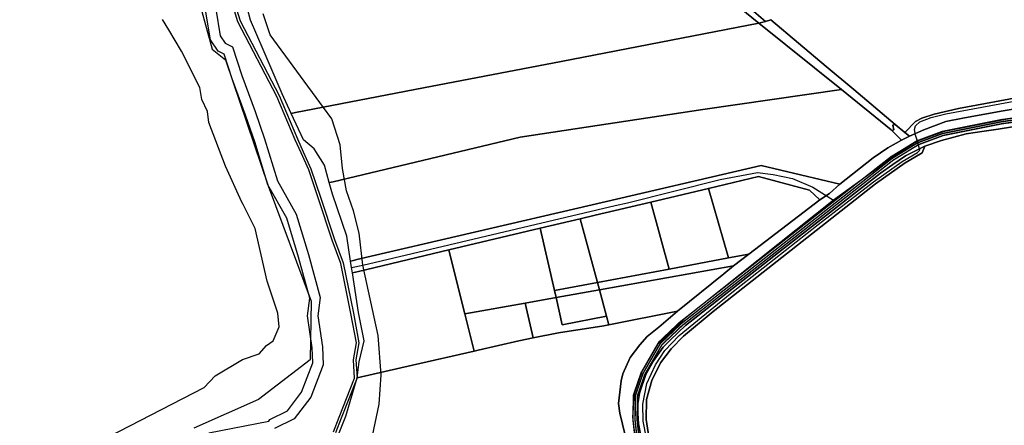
# Model space of a CAD drawing. Extents: x 577960 to 582939, y 6017202 to 6023066.
# Tile 9 of 217: x 580304 to 580783, y 6017569 to 6017767. Entities that reach past the tile are written whole.
import ezdxf

# ---------------------------------------------------------------- set-up
doc = ezdxf.new("R2010")
doc.units = 0
doc.header["$MEASUREMENT"] = 0
doc.linetypes.add('D', pattern=[0])
for name, color, linetype in [('BF__ACCESS', 7, 'D'), ('LI__FLUR', 7, 'D'), ('LI__GEWAESSE', 7, 'D'), ('LI__STRASSE', 7, 'Continuous')]:
    doc.layers.add(name, color=color, linetype=linetype)

msp = doc.modelspace()

# ---------------------------------------------------------------- linework, layer by layer
at = {"layer": 'BF__ACCESS', "color": 4, "linetype": 'D', "true_color": 0x00ffff, "const_width": 0.657}
msp.add_lwpolyline([(580803.959, 6017720.892), (580782.016, 6017717.87), (580753.109, 6017712.089), (580740.758, 6017707.49), (580728.145, 6017699.737), (580625.394, 6017619.193), (580615.014, 6017609.338), (580606.473, 6017594.491), (580602.663, 6017583.453), (580602.531, 6017571.234), (580603.583, 6017561.642)], dxfattribs=at)
at = {"layer": 'BF__ACCESS', "color": 1, "linetype": 'D', "true_color": 0xff0000, "const_width": 0.7}
for points in [[(580804.135, 6017719.907), (580782.182, 6017716.883), (580753.383, 6017711.124), (580741.198, 6017706.587), (580728.717, 6017698.915), (580626.048, 6017618.435), (580615.808, 6017608.713), (580607.387, 6017594.075), (580603.661, 6017583.28), (580603.532, 6017571.283), (580604.562, 6017561.89)], [(580804.312, 6017718.922), (580782.349, 6017715.897), (580753.658, 6017710.159), (580741.639, 6017705.684), (580729.289, 6017698.093), (580626.702, 6017617.677), (580616.602, 6017608.088), (580608.301, 6017593.659), (580604.659, 6017583.107), (580604.532, 6017571.333), (580605.541, 6017562.137)]]:
    msp.add_lwpolyline(points, dxfattribs=at)
at = {"layer": 'LI__FLUR', "color": 8, "linetype": 'D', "true_color": 0x808080}
for p, q in [((580409.973, 6017765.634), (580403.336, 6017787.675)), ((580404.476, 6017787.855), (580411.043, 6017766.074)), ((580416.13, 6017766.434), (580410.703, 6017786.906)), ((580636.318, 6017787.371), (580663.885, 6017764.91)), ((580663.885, 6017764.91), (580636.318, 6017787.371)), ((580646.493, 6017783.553), (580667.034, 6017765.76)), ((580667.034, 6017765.76), (580646.493, 6017783.553)), ((580399.218, 6017771.732), (580401.357, 6017758.737)), ((580396.609, 6017756.848), (580394.42, 6017770.263)), ((580429.024, 6017729.139), (580409.973, 6017765.634)), ((580411.043, 6017766.074), (580430.054, 6017729.619)), ((580422.217, 6017752.13), (580416.13, 6017766.434)), ((580567.48, 6017746.299), (580663.885, 6017764.91)), ((580663.885, 6017764.91), (580567.48, 6017746.299)), ((580667.034, 6017765.76), (580663.885, 6017764.91)), ((580663.885, 6017764.91), (580667.034, 6017765.76)), ((580663.885, 6017764.91), (580704.066, 6017732.513)), ((580704.066, 6017732.513), (580663.885, 6017764.91)), ((580669.722, 6017766.479), (580667.034, 6017765.76)), ((580667.034, 6017765.76), (580669.722, 6017766.479)), ((580696.64, 6017743.848), (580669.722, 6017766.479)), ((580669.722, 6017766.479), (580696.64, 6017743.848)), ((580401.357, 6017758.737), (580403.696, 6017755.179)), ((580400.308, 6017751.26), (580396.609, 6017756.848)), ((580403.696, 6017755.179), (580407.414, 6017753.359)), ((580407.414, 6017753.359), (580411.892, 6017739.455)), ((580431.483, 6017730.398), (580422.217, 6017752.13)), ((580403.336, 6017749.761), (580400.308, 6017751.26)), ((580407.184, 6017737.786), (580403.336, 6017749.761)), ((580500.361, 6017733.346), (580567.48, 6017746.299)), ((580567.48, 6017746.299), (580500.361, 6017733.346)), ((580710.113, 6017732.533), (580696.64, 6017743.848)), ((580696.64, 6017743.848), (580710.113, 6017732.533)), ((580413.711, 6017720.133), (580407.184, 6017737.786)), ((580411.892, 6017739.455), (580418.419, 6017721.812)), ((580438.08, 6017721.322), (580500.361, 6017733.346)), ((580500.361, 6017733.346), (580438.08, 6017721.322)), ((580437.95, 6017708.017), (580429.024, 6017729.139)), ((580430.054, 6017729.619), (580438.999, 6017708.477)), ((580435.901, 6017720.902), (580431.483, 6017730.398)), ((580704.066, 6017732.513), (580636.488, 6017722.788)), ((580636.488, 6017722.788), (580704.066, 6017732.513)), ((580704.066, 6017732.513), (580728.335, 6017712.95)), ((580728.335, 6017712.95), (580704.066, 6017732.513)), ((580730.264, 6017715.589), (580710.113, 6017732.533)), ((580710.113, 6017732.533), (580730.264, 6017715.589)), ((580808.068, 6017731.951), (580761.08, 6017723.395)), ((580761.08, 6017723.395), (580808.068, 6017731.951)), ((580761.08, 6017723.395), (580749.355, 6017720.537)), ((580749.355, 6017720.537), (580761.08, 6017723.395)), ((580781.91, 6017722.036), (580805.519, 6017725.954)), ((580805.519, 6017725.954), (580781.91, 6017722.036)), ((580418.199, 6017707.018), (580413.711, 6017720.133)), ((580418.419, 6017721.812), (580422.947, 6017708.557)), ((580435.901, 6017720.902), (580438.08, 6017721.322)), ((580438.08, 6017721.322), (580435.901, 6017720.902)), ((580441.928, 6017707.967), (580435.901, 6017720.902)), ((580636.488, 6017722.788), (580547.489, 6017709.385)), ((580547.489, 6017709.385), (580636.488, 6017722.788)), ((580743.228, 6017718.538), (580740.239, 6017717.028)), ((580740.239, 6017717.028), (580743.228, 6017718.538)), ((580749.355, 6017720.537), (580743.228, 6017718.538)), ((580743.228, 6017718.538), (580749.355, 6017720.537)), ((580755.003, 6017717.058), (580763.199, 6017718.637)), ((580763.199, 6017718.637), (580755.003, 6017717.058)), ((580763.199, 6017718.637), (580781.91, 6017722.036)), ((580781.91, 6017722.036), (580763.199, 6017718.637)), ((580729.204, 6017715.239), (580730.264, 6017715.589)), ((580730.264, 6017715.589), (580729.204, 6017715.239)), ((580729.654, 6017712.98), (580729.204, 6017715.239)), ((580729.204, 6017715.239), (580729.654, 6017712.98)), ((580730.264, 6017715.589), (580734.982, 6017711.671)), ((580734.982, 6017711.671), (580730.264, 6017715.589)), ((580740.239, 6017717.028), (580734.982, 6017711.671)), ((580734.982, 6017711.671), (580740.239, 6017717.028)), ((580744.277, 6017712.97), (580755.003, 6017717.058)), ((580755.003, 6017717.058), (580744.277, 6017712.97)), ((580801.321, 6017716.547), (580780.421, 6017713.309)), ((580780.421, 6017713.309), (580801.321, 6017716.547)), ((580547.489, 6017709.385), (580456.461, 6017687.625)), ((580456.461, 6017687.625), (580547.489, 6017709.385)), ((580728.335, 6017712.95), (580728.735, 6017712.55)), ((580728.735, 6017712.55), (580728.335, 6017712.95)), ((580728.735, 6017712.55), (580729.654, 6017712.98)), ((580729.654, 6017712.98), (580728.735, 6017712.55)), ((580733.422, 6017707.902), (580728.735, 6017712.55)), ((580728.735, 6017712.55), (580733.422, 6017707.902)), ((580737.231, 6017709.801), (580733.422, 6017707.902)), ((580733.422, 6017707.902), (580737.231, 6017709.801)), ((580734.982, 6017711.671), (580737.231, 6017709.801)), ((580737.231, 6017709.801), (580734.982, 6017711.671)), ((580737.231, 6017709.801), (580744.277, 6017712.97)), ((580744.277, 6017712.97), (580737.231, 6017709.801)), ((580764.958, 6017710.91), (580752.833, 6017707.772)), ((580752.833, 6017707.772), (580764.958, 6017710.91)), ((580773.724, 6017712.27), (580764.958, 6017710.91)), ((580764.958, 6017710.91), (580773.724, 6017712.27)), ((580780.421, 6017713.309), (580773.724, 6017712.27)), ((580773.724, 6017712.27), (580780.421, 6017713.309)), ((580424.606, 6017686.086), (580418.199, 6017707.018)), ((580422.947, 6017708.557), (580429.224, 6017688.066)), ((580440.778, 6017701.73), (580437.95, 6017708.017)), ((580438.999, 6017708.477), (580441.818, 6017702.19)), ((580447.126, 6017703.669), (580441.928, 6017707.967)), ((580726.676, 6017704.134), (580733.422, 6017707.902)), ((580733.422, 6017707.902), (580726.676, 6017704.134)), ((580744.717, 6017704.873), (580735.362, 6017700.205)), ((580735.362, 6017700.205), (580744.717, 6017704.873)), ((580744.717, 6017704.873), (580743.508, 6017701.675)), ((580743.508, 6017701.675), (580744.717, 6017704.873)), ((580752.833, 6017707.772), (580744.717, 6017704.873)), ((580744.717, 6017704.873), (580752.833, 6017707.772)), ((580444.487, 6017693.473), (580440.778, 6017701.73)), ((580441.818, 6017702.19), (580445.556, 6017693.893)), ((580452.133, 6017695.762), (580447.126, 6017703.669)), ((580719.619, 6017699.216), (580726.676, 6017704.134)), ((580726.676, 6017704.134), (580719.619, 6017699.216)), ((580735.362, 6017700.205), (580729.084, 6017696.087)), ((580729.084, 6017696.087), (580735.362, 6017700.205)), ((580739.819, 6017699.516), (580735.102, 6017696.817)), ((580735.102, 6017696.817), (580739.819, 6017699.516)), ((580743.508, 6017701.675), (580739.819, 6017699.516)), ((580739.819, 6017699.516), (580743.508, 6017701.675)), ((580454.492, 6017687.156), (580452.133, 6017695.762)), ((580582.692, 6017676.408), (580664.934, 6017695.598)), ((580664.934, 6017695.598), (580582.692, 6017676.408)), ((580664.934, 6017695.598), (580703.306, 6017686.352)), ((580703.306, 6017686.352), (580664.934, 6017695.598)), ((580703.306, 6017686.352), (580719.619, 6017699.216)), ((580719.619, 6017699.216), (580703.306, 6017686.352)), ((580735.102, 6017696.817), (580720.678, 6017686.541)), ((580720.678, 6017686.541), (580735.102, 6017696.817)), ((580729.084, 6017696.087), (580723.147, 6017691.729)), ((580723.147, 6017691.729), (580729.084, 6017696.087)), ((580449.084, 6017679.799), (580444.487, 6017693.473)), ((580445.556, 6017693.893), (580450.194, 6017680.158)), ((580639.396, 6017684.374), (580663.655, 6017690.141)), ((580663.655, 6017690.141), (580639.396, 6017684.374)), ((580663.655, 6017690.141), (580688.543, 6017683.503)), ((580688.543, 6017683.503), (580663.655, 6017690.141)), ((580723.147, 6017691.729), (580673.37, 6017653.106)), ((580673.37, 6017653.106), (580723.147, 6017691.729)), ((580433.781, 6017669.863), (580424.606, 6017686.086)), ((580429.224, 6017688.066), (580438.399, 6017671.842)), ((580456.461, 6017687.625), (580454.492, 6017687.156)), ((580454.492, 6017687.156), (580456.461, 6017687.625)), ((580456.031, 6017681.568), (580454.492, 6017687.156)), ((580720.678, 6017686.541), (580641.585, 6017624.378)), ((580641.585, 6017624.378), (580720.678, 6017686.541)), ((580703.306, 6017686.352), (580698.219, 6017681.834)), ((580698.219, 6017681.834), (580703.306, 6017686.352)), ((580450.194, 6017680.158), (580456.981, 6017659.467)), ((580463.098, 6017661.066), (580456.031, 6017681.568)), ((580639.396, 6017684.374), (580611.229, 6017677.687)), ((580611.229, 6017677.687), (580639.396, 6017684.374)), ((580649.121, 6017650.437), (580639.396, 6017684.374)), ((580639.396, 6017684.374), (580649.121, 6017650.437)), ((580688.543, 6017683.503), (580693.551, 6017678.725)), ((580693.551, 6017678.725), (580688.543, 6017683.503)), ((580698.219, 6017681.834), (580693.551, 6017678.725)), ((580693.551, 6017678.725), (580698.219, 6017681.834)), ((580455.901, 6017659.107), (580449.084, 6017679.799)), ((580467.905, 6017649.641), (580582.692, 6017676.408)), ((580582.692, 6017676.408), (580467.905, 6017649.641)), ((580611.229, 6017677.687), (580584.162, 6017671.27)), ((580584.162, 6017671.27), (580611.229, 6017677.687)), ((580620.155, 6017645.05), (580611.229, 6017677.687)), ((580611.229, 6017677.687), (580620.155, 6017645.05)), ((580693.551, 6017678.725), (580661.795, 6017654.415)), ((580661.795, 6017654.415), (580693.551, 6017678.725)), ((580438.399, 6017671.842), (580444.316, 6017652.18)), ((580584.162, 6017671.27), (580576.855, 6017669.531)), ((580576.855, 6017669.531), (580584.162, 6017671.27)), ((580439.499, 6017650.791), (580433.781, 6017669.863)), ((580557.334, 6017664.903), (580576.855, 6017669.531)), ((580576.855, 6017669.531), (580557.334, 6017664.903)), ((580576.855, 6017669.531), (580585.161, 6017638.533)), ((580585.161, 6017638.533), (580576.855, 6017669.531)), ((580464.927, 6017648.941), (580463.098, 6017661.066)), ((580557.334, 6017664.903), (580512.855, 6017654.338)), ((580512.855, 6017654.338), (580557.334, 6017664.903)), ((580564.221, 6017634.635), (580557.334, 6017664.903)), ((580557.334, 6017664.903), (580564.221, 6017634.635)), ((580460.159, 6017647.692), (580455.901, 6017659.107)), ((580456.981, 6017659.467), (580461.229, 6017648.011)), ((580444.316, 6017652.18), (580450.094, 6017631.109)), ((580468.675, 6017643.853), (580512.855, 6017654.338)), ((580512.855, 6017654.338), (580468.675, 6017643.853)), ((580512.855, 6017654.338), (580519.811, 6017626.349)), ((580519.811, 6017626.349), (580512.855, 6017654.338)), ((580673.37, 6017653.106), (580634.098, 6017622.239)), ((580634.098, 6017622.239), (580673.37, 6017653.106)), ((580658.997, 6017652.266), (580649.121, 6017650.437)), ((580649.121, 6017650.437), (580658.997, 6017652.266)), ((580651.53, 6017646.559), (580658.997, 6017652.266)), ((580658.997, 6017652.266), (580651.53, 6017646.559)), ((580661.795, 6017654.415), (580658.997, 6017652.266)), ((580658.997, 6017652.266), (580661.795, 6017654.415)), ((580444.996, 6017630.759), (580439.499, 6017650.791)), ((580465.097, 6017623.351), (580460.159, 6017647.692)), ((580461.229, 6017648.011), (580466.236, 6017623.571)), ((580464.927, 6017648.941), (580466.316, 6017649.261)), ((580466.316, 6017649.261), (580464.927, 6017648.941)), ((580465.413, 6017645.716), (580464.927, 6017648.941)), ((580466.316, 6017649.261), (580467.905, 6017649.641)), ((580467.905, 6017649.641), (580466.316, 6017649.261)), ((580620.155, 6017645.05), (580649.121, 6017650.437)), ((580649.121, 6017650.437), (580620.155, 6017645.05)), ((580465.796, 6017643.173), (580465.413, 6017645.716)), ((580465.796, 6017643.173), (580468.675, 6017643.853)), ((580468.675, 6017643.853), (580465.796, 6017643.173)), ((580468.695, 6017623.801), (580465.796, 6017643.173)), ((580585.161, 6017638.533), (580620.155, 6017645.05)), ((580620.155, 6017645.05), (580585.161, 6017638.533)), ((580586.13, 6017634.895), (580651.53, 6017646.559)), ((580651.53, 6017646.559), (580586.13, 6017634.895)), ((580646.772, 6017642.72), (580624.143, 6017624.508)), ((580624.143, 6017624.508), (580646.772, 6017642.72)), ((580651.53, 6017646.559), (580646.772, 6017642.72)), ((580646.772, 6017642.72), (580651.53, 6017646.559)), ((580585.161, 6017638.533), (580564.221, 6017634.635)), ((580564.221, 6017634.635), (580585.161, 6017638.533)), ((580585.161, 6017638.533), (580586.13, 6017634.895)), ((580586.13, 6017634.895), (580585.161, 6017638.533)), ((580565.02, 6017631.137), (580564.221, 6017634.635)), ((580564.221, 6017634.635), (580565.02, 6017631.137)), ((580586.13, 6017634.895), (580565.02, 6017631.137)), ((580565.02, 6017631.137), (580586.13, 6017634.895)), ((580589.569, 6017622.09), (580586.13, 6017634.895)), ((580586.13, 6017634.895), (580589.569, 6017622.09)), ((580443.906, 6017622.242), (580444.996, 6017630.759)), ((580450.094, 6017631.109), (580448.974, 6017622.262)), ((580520.591, 6017623.211), (580549.917, 6017628.438)), ((580549.917, 6017628.438), (580520.591, 6017623.211)), ((580565.02, 6017631.137), (580549.917, 6017628.438)), ((580549.917, 6017628.438), (580565.02, 6017631.137)), ((580549.917, 6017628.438), (580553.935, 6017611.465)), ((580553.935, 6017611.465), (580549.917, 6017628.438)), ((580568.059, 6017617.802), (580565.02, 6017631.137)), ((580565.02, 6017631.137), (580568.059, 6017617.802)), ((580467.805, 6017608.977), (580465.097, 6017623.351)), ((580466.236, 6017623.571), (580468.975, 6017608.987)), ((580471.583, 6017610.037), (580468.695, 6017623.801)), ((580519.811, 6017626.349), (580520.591, 6017623.211)), ((580520.591, 6017623.211), (580519.811, 6017626.349)), ((580525.109, 6017605.048), (580520.591, 6017623.211)), ((580520.591, 6017623.211), (580525.109, 6017605.048)), ((580624.143, 6017624.508), (580590.708, 6017617.812)), ((580590.708, 6017617.812), (580624.143, 6017624.508)), ((580615.127, 6017616.682), (580624.143, 6017624.508)), ((580624.143, 6017624.508), (580615.127, 6017616.682)), ((580641.585, 6017624.378), (580627.191, 6017612.243)), ((580627.191, 6017612.243), (580641.585, 6017624.378)), ((580446.135, 6017606.599), (580443.906, 6017622.242)), ((580448.974, 6017622.262), (580451.183, 6017607.028)), ((580589.569, 6017622.09), (580568.059, 6017617.802)), ((580568.059, 6017617.802), (580589.569, 6017622.09)), ((580588.269, 6017617.322), (580590.708, 6017617.812)), ((580590.708, 6017617.812), (580588.269, 6017617.322)), ((580590.708, 6017617.812), (580589.569, 6017622.09)), ((580589.569, 6017622.09), (580590.708, 6017617.812)), ((580634.098, 6017622.239), (580628.171, 6017617.531)), ((580628.171, 6017617.531), (580634.098, 6017622.239)), ((580553.935, 6017611.465), (580566.269, 6017613.914)), ((580566.269, 6017613.914), (580553.935, 6017611.465)), ((580566.269, 6017613.914), (580588.269, 6017617.322)), ((580588.269, 6017617.322), (580566.269, 6017613.914)), ((580609.509, 6017612.124), (580615.127, 6017616.682)), ((580615.127, 6017616.682), (580609.509, 6017612.124)), ((580628.171, 6017617.531), (580620.774, 6017610.584)), ((580620.774, 6017610.584), (580628.171, 6017617.531)), ((580466.286, 6017600.841), (580467.805, 6017608.977)), ((580468.975, 6017608.987), (580467.445, 6017600.771)), ((580469.085, 6017599.861), (580471.583, 6017610.037)), ((580546.968, 6017610.075), (580527.098, 6017605.508)), ((580527.098, 6017605.508), (580546.968, 6017610.075)), ((580553.935, 6017611.465), (580546.968, 6017610.075)), ((580546.968, 6017610.075), (580553.935, 6017611.465)), ((580605.861, 6017608.055), (580609.509, 6017612.124)), ((580609.509, 6017612.124), (580605.861, 6017608.055)), ((580620.774, 6017610.584), (580617.196, 6017606.866)), ((580617.196, 6017606.866), (580620.774, 6017610.584)), ((580627.191, 6017612.243), (580621.054, 6017606.106)), ((580621.054, 6017606.106), (580627.191, 6017612.243)), ((580446.435, 6017599.242), (580446.135, 6017606.599)), ((580451.183, 6017607.028), (580451.533, 6017598.402)), ((580525.109, 6017605.048), (580495.122, 6017598.151)), ((580495.122, 6017598.151), (580525.109, 6017605.048)), ((580527.098, 6017605.508), (580525.109, 6017605.048)), ((580525.109, 6017605.048), (580527.098, 6017605.508)), ((580601.123, 6017601.958), (580605.861, 6017608.055)), ((580605.861, 6017608.055), (580601.123, 6017601.958)), ((580617.196, 6017606.866), (580612.498, 6017600.258)), ((580612.498, 6017600.258), (580617.196, 6017606.866)), ((580621.054, 6017606.106), (580615.986, 6017599.309)), ((580615.986, 6017599.309), (580621.054, 6017606.106)), ((580441.048, 6017585.027), (580446.435, 6017599.242)), ((580466.876, 6017591.854), (580466.286, 6017600.841)), ((580467.445, 6017600.771), (580468.025, 6017591.924)), ((580468.025, 6017591.924), (580469.085, 6017599.861)), ((580597.585, 6017594.011), (580601.123, 6017601.958)), ((580601.123, 6017601.958), (580597.585, 6017594.011)), ((580612.498, 6017600.258), (580608.71, 6017593.531)), ((580608.71, 6017593.531), (580612.498, 6017600.258)), ((580615.986, 6017599.309), (580611.768, 6017590.722)), ((580611.768, 6017590.722), (580615.986, 6017599.309)), ((580451.533, 6017598.402), (580445.485, 6017582.568)), ((580495.122, 6017598.151), (580468.025, 6017591.924)), ((580468.025, 6017591.924), (580495.122, 6017598.151)), ((580596.745, 6017590.483), (580597.585, 6017594.011)), ((580597.585, 6017594.011), (580596.745, 6017590.483)), ((580459.359, 6017572.752), (580466.876, 6017591.854)), ((580468.025, 6017591.924), (580460.378, 6017572.382)), ((580462.657, 6017573.302), (580468.025, 6017591.924)), ((580595.406, 6017579.507), (580596.745, 6017590.483)), ((580596.745, 6017590.483), (580595.406, 6017579.507)), ((580608.71, 6017593.531), (580605.721, 6017584.515)), ((580605.721, 6017584.515), (580608.71, 6017593.531)), ((580611.768, 6017590.722), (580609.079, 6017581.376)), ((580609.079, 6017581.376), (580611.768, 6017590.722)), ((580434.141, 6017575.961), (580441.048, 6017585.027)), ((580605.721, 6017584.515), (580604.951, 6017579.357)), ((580604.951, 6017579.357), (580605.721, 6017584.515)), ((580445.485, 6017582.568), (580437.459, 6017572.033)), ((580596.135, 6017574.699), (580595.406, 6017579.507)), ((580595.406, 6017579.507), (580596.135, 6017574.699)), ((580609.079, 6017581.376), (580609.009, 6017571.7)), ((580609.009, 6017571.7), (580609.079, 6017581.376)), ((580425.555, 6017571.713), (580434.141, 6017575.961)), ((580598.744, 6017564.103), (580596.135, 6017574.699)), ((580596.135, 6017574.699), (580598.744, 6017564.103)), ((580604.951, 6017579.357), (580604.871, 6017574.619)), ((580604.871, 6017574.619), (580604.951, 6017579.357)), ((580604.871, 6017574.619), (580605.251, 6017569.571)), ((580605.251, 6017569.571), (580604.871, 6017574.619)), ((580395.848, 6017565.236), (580425.095, 6017570.903)), ((580425.095, 6017570.903), (580425.555, 6017571.713)), ((580437.459, 6017572.033), (580427.804, 6017567.235)), ((580456.58, 6017565.695), (580459.359, 6017572.752)), ((580460.378, 6017572.382), (580457.57, 6017565.215)), ((580459.339, 6017565.085), (580462.657, 6017573.302)), ((580609.009, 6017571.7), (580610.299, 6017563.204)), ((580610.299, 6017563.204), (580609.009, 6017571.7)), ((580605.251, 6017569.571), (580607.03, 6017560.225)), ((580607.03, 6017560.225), (580605.251, 6017569.571))]:
    msp.add_line(p, q, dxfattribs=at)
at = {"layer": 'LI__GEWAESSE', "color": 161, "linetype": 'D', "true_color": 0x55aaff}
for p, q in [((580391.972, 6017772.462), (580397.419, 6017752.17)), ((580376.249, 6017761.607), (580373.21, 6017766.774)), ((580382.446, 6017751.301), (580376.249, 6017761.607)), ((580397.419, 6017752.17), (580403.956, 6017747.072)), ((580391.452, 6017733.618), (580382.446, 6017751.301)), ((580403.956, 6017747.072), (580424.676, 6017685.607)), ((580392.391, 6017727.77), (580391.452, 6017733.618)), ((580395.22, 6017721.872), (580392.391, 6017727.77)), ((580395.879, 6017716.505), (580395.22, 6017721.872)), ((580403.916, 6017695.233), (580395.879, 6017716.505)), ((580403.925, 6017695.213), (580403.916, 6017695.233)), ((580411.922, 6017677.645), (580403.925, 6017695.213)), ((580424.676, 6017685.607), (580445.716, 6017629.389)), ((580411.923, 6017677.643), (580411.922, 6017677.645)), ((580412.495, 6017676.436), (580411.923, 6017677.643)), ((580418.339, 6017664.795), (580412.495, 6017676.436)), ((580424.216, 6017639.186), (580418.339, 6017664.795)), ((580429.503, 6017623.502), (580424.216, 6017639.186)), ((580445.716, 6017629.389), (580445.166, 6017600.821)), ((580430.053, 6017616.865), (580429.503, 6017623.502)), ((580427.214, 6017610.097), (580430.053, 6017616.865)), ((580430.053, 6017616.865), (580430.053, 6017616.865)), ((580430.053, 6017616.865), (580430.053, 6017616.865)), ((580423.936, 6017607.688), (580427.214, 6017610.097)), ((580412.251, 6017600.861), (580420.307, 6017603.75)), ((580420.307, 6017603.75), (580423.936, 6017607.688)), ((580398.857, 6017592.975), (580412.251, 6017600.861)), ((580445.166, 6017600.821), (580420.017, 6017581.499)), ((580393.49, 6017587.337), (580398.857, 6017592.975)), ((580303.641, 6017540.928), (580393.49, 6017587.337)), ((580393.49, 6017587.337), (580393.49, 6017587.337)), ((580420.017, 6017581.499), (580388.442, 6017567.506))]:
    msp.add_line(p, q, dxfattribs=at)
at = {"layer": 'LI__STRASSE', "color": 251, "linetype": 'D', "true_color": 0x656464}
for p, q in [((580425.626, 6017759.306), (580422.228, 6017769.532)), ((580451.657, 6017723.863), (580425.626, 6017759.306)), ((580754.904, 6017720.756), (580811.638, 6017731.23)), ((580455.792, 6017718.233), (580451.657, 6017723.863)), ((580742.313, 6017716.867), (580747.869, 6017718.917)), ((580747.869, 6017718.917), (580754.904, 6017720.756)), ((580804.214, 6017721.083), (580783.17, 6017717.857)), ((580459.81, 6017705.668), (580455.792, 6017718.233)), ((580739.667, 6017713.097), (580740.13, 6017714.816)), ((580740.13, 6017714.816), (580742.313, 6017716.867)), ((580783.17, 6017717.857), (580753.694, 6017711.994)), ((580740.13, 6017710.318), (580739.667, 6017713.097)), ((580741.204, 6017707.311), (580740.13, 6017710.318)), ((580753.694, 6017711.994), (580741.204, 6017707.311)), ((580461, 6017693.992), (580459.81, 6017705.668)), ((580741.204, 6017707.311), (580731.837, 6017701.587)), ((580742.309, 6017703.038), (580741.204, 6017707.311)), ((580731.837, 6017701.587), (580700.238, 6017678.554)), ((580733.736, 6017697.535), (580741.144, 6017701.874)), ((580741.144, 6017701.874), (580742.309, 6017703.038)), ((580719.66, 6017687.587), (580733.736, 6017697.535)), ((580462.905, 6017683.197), (580461, 6017693.992)), ((580645.045, 6017688.634), (580663.142, 6017692.127)), ((580663.142, 6017692.127), (580670.762, 6017691.174)), ((580670.762, 6017691.174), (580680.287, 6017689.111)), ((580599.863, 6017677.309), (580645.045, 6017688.634)), ((580680.287, 6017689.111), (580690.13, 6017684.983)), ((580690.13, 6017684.983), (580700.238, 6017678.554)), ((580692.778, 6017666.737), (580719.66, 6017687.587)), ((580466.292, 6017673.461), (580462.905, 6017683.197)), ((580470.944, 6017646.922), (580593.911, 6017675.945)), ((580593.911, 6017675.945), (580599.863, 6017677.309)), ((580700.238, 6017678.554), (580627.651, 6017620.73)), ((580469.044, 6017662.454), (580466.292, 6017673.461)), ((580649.916, 6017632.871), (580692.778, 6017666.737)), ((580470.944, 6017646.922), (580469.044, 6017662.454)), ((580465.413, 6017645.716), (580470.944, 6017646.922)), ((580478.371, 6017612.665), (580470.944, 6017646.922)), ((580632.136, 6017618.477), (580649.916, 6017632.871)), ((580627.651, 6017620.73), (580614.49, 6017608.177)), ((580625.045, 6017612.657), (580632.136, 6017618.477)), ((580479.84, 6017593.523), (580478.371, 6017612.665)), ((580614.49, 6017608.177), (580606.945, 6017595.428)), ((580618.06, 6017605.354), (580625.045, 6017612.657)), ((580613.509, 6017598.263), (580618.06, 6017605.354)), ((580606.945, 6017595.428), (580603.041, 6017583.979)), ((580609.276, 6017589.162), (580613.509, 6017598.263)), ((580478.893, 6017579.103), (580479.84, 6017593.523)), ((580607.265, 6017579.107), (580609.276, 6017589.162)), ((580603.041, 6017583.979), (580602.261, 6017572.791)), ((580474.924, 6017560.582), (580478.893, 6017579.103)), ((580607.477, 6017570.852), (580607.265, 6017579.107)), ((580602.261, 6017572.791), (580603.822, 6017561.082)), ((580609.17, 6017562.597), (580607.477, 6017570.852))]:
    msp.add_line(p, q, dxfattribs=at)

doc.saveas('drawing.dxf')
